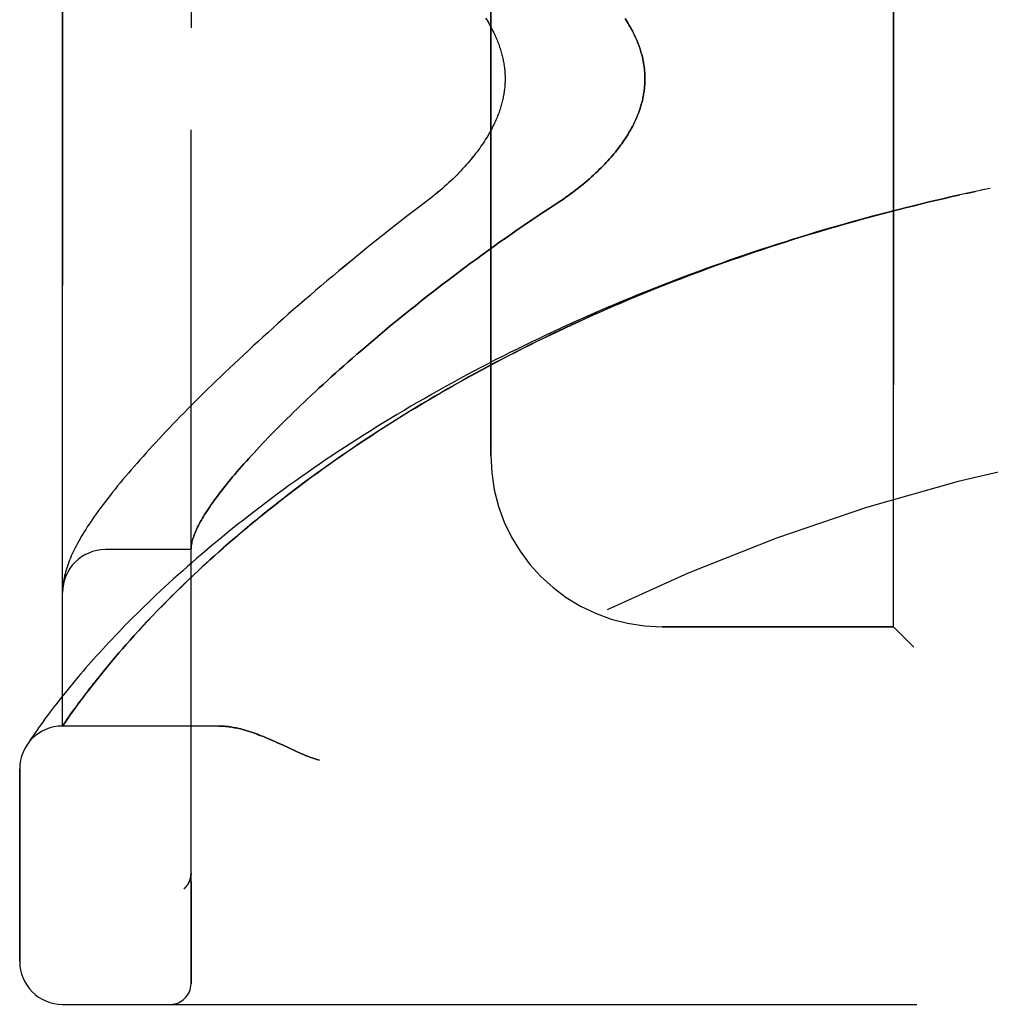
# Model space of a CAD drawing. Header units: inches. Extents: x 0 to 227, y 0 to 147.
# Tile 3 of 256: x 22.67 to 24.09, y 45.14 to 46.58. Entities that reach past the tile are written whole.
import ezdxf

# ---------------------------------------------------------------- set-up
doc = ezdxf.new("R2010")
doc.units = ezdxf.units.IN
doc.header["$LTSCALE"] = 12.466667
doc.header["$MEASUREMENT"] = 0
doc.linetypes.add('HIDDEN', pattern=[0.2, 0.1, -0.1])
doc.layers.add('LEFTHAND_DOOR_ASSEMBLY', color=7, linetype='CONTINUOUS')
doc.layers.add('RIGHTHAND_DOOR_ASSEMBLY', color=7, linetype='CONTINUOUS')

msp = doc.modelspace()

# ---------------------------------------------------------------- linework, layer by layer
at = {"layer": 'LEFTHAND_DOOR_ASSEMBLY', "color": 8, "linetype": 'HIDDEN'}
for p, q in [((22.9195, 45.1711), (22.9195, 47.8136)), ((22.732, 45.5474), (22.732, 47.4374)), ((23.9445, 45.6924), (23.9445, 47.2924)), ((23.357, 45.9424), (23.357, 47.0424)), ((24.0749, 46.33), (24.0629, 46.3275)), ((24.086, 46.3324), (24.0745, 46.33)), ((24.0281, 46.3198), (24.0414, 46.3228)), ((24.0526, 46.3252), (24.0397, 46.3224)), ((24.0513, 46.325), (24.0637, 46.3277)), ((22.9195, 45.8049), (22.7945, 45.8049)), ((22.7329, 45.7551), (22.7328, 45.7544)), ((22.733, 45.7558), (22.7329, 45.7551)), ((22.7322, 45.7486), (22.7321, 45.7479)), ((22.7323, 45.7499), (22.7322, 45.7492)), ((22.7322, 45.7492), (22.7322, 45.7486)), ((22.7324, 45.7513), (22.7323, 45.7506)), ((22.7323, 45.7506), (22.7323, 45.7499)), ((22.7326, 45.753), (22.7325, 45.7523)), ((22.7327, 45.7537), (22.7326, 45.753)), ((22.7328, 45.7544), (22.7327, 45.7537)), ((22.8632, 45.7081), (22.8707, 45.7159)), ((22.8707, 45.7159), (22.8785, 45.7239)), ((22.8493, 45.6933), (22.8561, 45.7006)), ((22.8561, 45.7006), (22.8632, 45.7081)), ((22.8366, 45.6794), (22.8428, 45.6863)), ((22.8428, 45.6863), (22.8493, 45.6933)), ((23.9445, 45.6924), (23.607, 45.6924)), ((23.9445, 45.6924), (23.9745, 45.6624)), ((22.825, 45.6664), (22.8307, 45.6728)), ((22.8307, 45.6728), (22.8366, 45.6794)), ((22.8143, 45.6542), (22.8196, 45.6602)), ((22.8196, 45.6602), (22.825, 45.6664)), ((22.7999, 45.6372), (22.8045, 45.6427)), ((22.8045, 45.6427), (22.8093, 45.6483)), ((22.8093, 45.6483), (22.8143, 45.6542)), ((22.7872, 45.6217), (22.7913, 45.6267)), ((22.7913, 45.6267), (22.7955, 45.6318)), ((22.7955, 45.6318), (22.7999, 45.6372)), ((22.7483, 45.6113), (22.742, 45.6037)), ((22.7796, 45.6121), (22.7833, 45.6168)), ((22.7833, 45.6168), (22.7872, 45.6217)), ((22.742, 45.6037), (22.7361, 45.5964)), ((22.7677, 45.5968), (22.7709, 45.601)), ((22.7709, 45.601), (22.7743, 45.6053)), ((22.7361, 45.5964), (22.7306, 45.5895)), ((22.756, 45.5813), (22.7601, 45.5868)), ((22.7601, 45.5868), (22.7646, 45.5927)), ((22.7646, 45.5927), (22.7677, 45.5968)), ((22.7141, 45.5681), (22.7101, 45.5628)), ((22.7184, 45.5738), (22.7141, 45.5681)), ((22.723, 45.5798), (22.7184, 45.5738)), ((22.7453, 45.5666), (22.7486, 45.5712)), ((22.7486, 45.5712), (22.7522, 45.5761)), ((22.7522, 45.5761), (22.756, 45.5813)), ((22.7064, 45.5578), (22.703, 45.5531)), ((22.7101, 45.5628), (22.7064, 45.5578)), ((22.7361, 45.5534), (22.7388, 45.5574)), ((22.7388, 45.5574), (22.7423, 45.5623)), ((22.7423, 45.5623), (22.7453, 45.5666)), ((22.6945, 45.5411), (22.6921, 45.5377)), ((22.6971, 45.5448), (22.6945, 45.5411)), ((22.6999, 45.5488), (22.6971, 45.5448)), ((22.703, 45.5531), (22.6999, 45.5488)), ((22.732, 45.5474), (22.7361, 45.5534)), ((22.96, 45.5474), (22.732, 45.5474)), ((22.6849, 45.5271), (22.6831, 45.5243)), ((22.6872, 45.5305), (22.6849, 45.5271)), ((22.69, 45.5346), (22.6872, 45.5305)), ((22.6921, 45.5377), (22.69, 45.5346)), ((22.6812, 45.5215), (22.6795, 45.5189)), ((22.6831, 45.5243), (22.6812, 45.5215)), ((23.0458, 45.5231), (23.0539, 45.5193)), ((23.0539, 45.5193), (23.0707, 45.5115)), ((22.6695, 45.2036), (22.6695, 45.4849)), ((22.9195, 45.3324), (22.9195, 45.3322)), ((22.9092, 45.3098), (22.9094, 45.31)), ((22.732, 45.1411), (24.7957, 45.1411))]:
    msp.add_line(p, q, dxfattribs=at)
for points in [[(23.3494, 46.5808), (23.351, 46.5783), (23.3525, 46.5758), (23.3539, 46.5734), (23.3552, 46.5711), (23.3565, 46.5687), (23.3578, 46.5664), (23.359, 46.5641), (23.3602, 46.5618), (23.3613, 46.5596), (23.3623, 46.5574), (23.3633, 46.5552), (23.3643, 46.553), (23.3652, 46.5509), (23.3661, 46.5488), (23.3669, 46.5467), (23.3677, 46.5447), (23.3685, 46.5427), (23.3692, 46.5407), (23.3699, 46.5387), (23.3705, 46.5368), (23.3712, 46.5349), (23.3717, 46.533), (23.3723, 46.5311), (23.3728, 46.5293), (23.3733, 46.5275), (23.3737, 46.5257), (23.3742, 46.5239), (23.3746, 46.5221), (23.375, 46.5204), (23.3753, 46.5186), (23.3756, 46.5169), (23.3759, 46.5152), (23.3762, 46.5135), (23.3765, 46.5118), (23.3767, 46.5102), (23.3769, 46.5085), (23.3771, 46.5069), (23.3773, 46.5052), (23.3774, 46.5036), (23.3775, 46.502), (23.3776, 46.5004), (23.3777, 46.4988), (23.3778, 46.4972), (23.3778, 46.4956), (23.3779, 46.494), (23.3779, 46.4924), (23.3779, 46.4908), (23.3778, 46.4892), (23.3778, 46.4876), (23.3777, 46.486), (23.3776, 46.4844), (23.3775, 46.4828), (23.3774, 46.4812), (23.3773, 46.4795), (23.3771, 46.4779), (23.3769, 46.4763), (23.3767, 46.4746), (23.3765, 46.4729), (23.3762, 46.4713), (23.3759, 46.4696), (23.3756, 46.4679), (23.3753, 46.4662), (23.375, 46.4644), (23.3746, 46.4627), (23.3742, 46.4609), (23.3737, 46.4591), (23.3733, 46.4573), (23.3728, 46.4555), (23.3723, 46.4537), (23.3717, 46.4518), (23.3712, 46.4499), (23.3705, 46.448), (23.3699, 46.446), (23.3692, 46.4441), (23.3685, 46.4421), (23.3677, 46.4401), (23.3669, 46.438), (23.3661, 46.436), (23.3652, 46.4339), (23.3643, 46.4318), (23.3633, 46.4296), (23.3623, 46.4274), (23.3613, 46.4252), (23.3602, 46.423), (23.359, 46.4207), (23.3578, 46.4184), (23.3565, 46.4161), (23.3552, 46.4137), (23.3539, 46.4113), (23.3525, 46.4089), (23.351, 46.4065), (23.3494, 46.404), (23.3478, 46.4015), (23.3462, 46.399), (23.3445, 46.3964), (23.3427, 46.3938), (23.3408, 46.3912), (23.3389, 46.3885), (23.3369, 46.3858), (23.3348, 46.3831), (23.3327, 46.3804), (23.3305, 46.3776), (23.3282, 46.3749), (23.3259, 46.3721), (23.3235, 46.3693), (23.3211, 46.3665), (23.3185, 46.3636), (23.3159, 46.3608), (23.3133, 46.3579), (23.3105, 46.3551), (23.3077, 46.3522), (23.3049, 46.3493), (23.3019, 46.3465), (23.2989, 46.3436), (23.2959, 46.3407), (23.2928, 46.3379), (23.2896, 46.335), (23.2864, 46.3322), (23.2831, 46.3294), (23.2798, 46.3265), (23.2765, 46.3238), (23.2731, 46.321), (23.2696, 46.3183), (23.2662, 46.3156)], [(23.553, 46.5802), (23.5545, 46.5779), (23.5559, 46.5756), (23.5573, 46.5733), (23.5587, 46.5711), (23.56, 46.5689), (23.5612, 46.5666), (23.5624, 46.5645), (23.5636, 46.5623), (23.5647, 46.5601), (23.5658, 46.558), (23.5668, 46.5559), (23.5678, 46.5538), (23.5687, 46.5517), (23.5696, 46.5496), (23.5705, 46.5476), (23.5713, 46.5456), (23.5721, 46.5435), (23.5729, 46.5415), (23.5736, 46.5395), (23.5743, 46.5375), (23.575, 46.5356), (23.5756, 46.5336), (23.5762, 46.5316), (23.5767, 46.5297), (23.5773, 46.5278), (23.5778, 46.5259), (23.5782, 46.5239), (23.5787, 46.522), (23.5791, 46.5202), (23.5794, 46.5183), (23.5798, 46.5164), (23.5801, 46.5145), (23.5804, 46.5126), (23.5807, 46.5108), (23.5809, 46.5089), (23.5812, 46.5071), (23.5813, 46.5052), (23.5815, 46.5034), (23.5817, 46.5016), (23.5818, 46.4997), (23.5819, 46.4979), (23.5819, 46.4961), (23.582, 46.4942), (23.582, 46.4924), (23.582, 46.4906), (23.5819, 46.4887), (23.5819, 46.4869), (23.5818, 46.4851), (23.5817, 46.4832), (23.5815, 46.4814), (23.5813, 46.4796), (23.5812, 46.4777), (23.5809, 46.4759), (23.5807, 46.474), (23.5804, 46.4721), (23.5801, 46.4703), (23.5798, 46.4684), (23.5794, 46.4665), (23.5791, 46.4646), (23.5787, 46.4627), (23.5782, 46.4608), (23.5778, 46.4589), (23.5773, 46.457), (23.5767, 46.4551), (23.5762, 46.4531), (23.5756, 46.4512), (23.575, 46.4492), (23.5743, 46.4473), (23.5736, 46.4453), (23.5729, 46.4433), (23.5721, 46.4413), (23.5713, 46.4392), (23.5705, 46.4372), (23.5696, 46.4351), (23.5687, 46.4331), (23.5678, 46.431), (23.5668, 46.4289), (23.5658, 46.4268), (23.5647, 46.4246), (23.5636, 46.4225), (23.5624, 46.4203), (23.5612, 46.4181), (23.56, 46.4159), (23.5587, 46.4137), (23.5573, 46.4115), (23.5559, 46.4092), (23.5545, 46.4069), (23.553, 46.4046), (23.5514, 46.4023), (23.5498, 46.3999), (23.5481, 46.3976), (23.5464, 46.3952), (23.5446, 46.3928), (23.5427, 46.3904), (23.5408, 46.3879), (23.5389, 46.3854), (23.5368, 46.3829), (23.5347, 46.3804), (23.5325, 46.3779), (23.5303, 46.3754), (23.528, 46.3728), (23.5256, 46.3702), (23.5232, 46.3676), (23.5206, 46.365), (23.518, 46.3624), (23.5154, 46.3597), (23.5126, 46.3571), (23.5098, 46.3544), (23.5069, 46.3517), (23.5039, 46.349), (23.5009, 46.3463), (23.4978, 46.3436), (23.4946, 46.3409), (23.4913, 46.3382), (23.488, 46.3355), (23.4846, 46.3328), (23.4812, 46.3301), (23.4776, 46.3274), (23.474, 46.3247), (23.4704, 46.322), (23.4667, 46.3194), (23.4629, 46.3167), (23.4591, 46.3141), (23.4552, 46.3115)], [(23.2662, 46.3156), (23.2532, 46.3057), (23.2436, 46.2984), (23.2341, 46.2911), (23.2247, 46.2838), (23.2154, 46.2765), (23.2061, 46.2692), (23.1969, 46.2619), (23.1878, 46.2547), (23.1787, 46.2474), (23.1698, 46.2402), (23.1609, 46.2329), (23.1521, 46.2257), (23.1434, 46.2185), (23.1348, 46.2114), (23.1263, 46.2043), (23.1179, 46.1972), (23.1096, 46.1901), (23.1013, 46.1831), (23.0932, 46.1761), (23.0851, 46.1691), (23.0772, 46.1622), (23.0693, 46.1553), (23.0615, 46.1485), (23.0539, 46.1417), (23.0463, 46.1349), (23.0388, 46.1282), (23.0314, 46.1216), (23.0241, 46.115), (23.0169, 46.1084), (23.0098, 46.1019), (23.0029, 46.0954), (22.996, 46.089), (22.9892, 46.0827), (22.9825, 46.0763), (22.9758, 46.0701), (22.9693, 46.0639), (22.9629, 46.0577), (22.9566, 46.0517), (22.9504, 46.0456), (22.9442, 46.0396), (22.9382, 46.0337), (22.9323, 46.0278), (22.9264, 46.022), (22.9206, 46.0162), (22.915, 46.0105), (22.9094, 46.0048), (22.9039, 45.9992), (22.8985, 45.9937), (22.8932, 45.9882), (22.888, 45.9827), (22.8829, 45.9774), (22.8779, 45.972), (22.8729, 45.9667), (22.8681, 45.9615), (22.8633, 45.9563), (22.8586, 45.9512), (22.854, 45.9461), (22.8495, 45.9411), (22.845, 45.9361), (22.8407, 45.9312), (22.8364, 45.9263), (22.8322, 45.9214), (22.8281, 45.9166), (22.824, 45.9119), (22.8201, 45.9072), (22.8162, 45.9025), (22.8124, 45.8979), (22.8087, 45.8933), (22.805, 45.8887), (22.8015, 45.8842), (22.7979, 45.8797), (22.7945, 45.8752), (22.7911, 45.8708), (22.7878, 45.8664), (22.7847, 45.862), (22.7816, 45.8578), (22.7786, 45.8536), (22.7758, 45.8495), (22.7731, 45.8456), (22.7705, 45.8417), (22.7681, 45.838), (22.7658, 45.8343), (22.7635, 45.8308), (22.7614, 45.8273), (22.7594, 45.8239), (22.7575, 45.8206), (22.7556, 45.8173), (22.7538, 45.8141), (22.7522, 45.811), (22.7505, 45.8078), (22.749, 45.8047), (22.7475, 45.8017), (22.7461, 45.7987), (22.7448, 45.7957), (22.7435, 45.7927), (22.7423, 45.7898), (22.7411, 45.7868), (22.74, 45.7839), (22.739, 45.781), (22.7381, 45.7781), (22.7372, 45.7752), (22.7364, 45.7723), (22.7356, 45.7695), (22.7349, 45.7666), (22.7343, 45.7639), (22.7338, 45.7611), (22.7333, 45.7584), (22.733, 45.7558)], [(24.0281, 46.3198), (24.0165, 46.3171), (24.0049, 46.3144), (23.9933, 46.3117), (23.9817, 46.3089), (23.9701, 46.306), (23.9585, 46.3031), (23.9469, 46.3002), (23.9354, 46.2972), (23.9238, 46.2942), (23.9122, 46.2911), (23.9007, 46.2879), (23.8891, 46.2848), (23.8775, 46.2815), (23.866, 46.2783), (23.8545, 46.275), (23.8429, 46.2716), (23.8314, 46.2682), (23.8199, 46.2647), (23.8084, 46.2612), (23.7969, 46.2576), (23.7854, 46.254), (23.774, 46.2504), (23.7625, 46.2467), (23.7511, 46.2429), (23.7396, 46.2391), (23.7282, 46.2353), (23.7168, 46.2314), (23.7054, 46.2274), (23.694, 46.2234), (23.6827, 46.2194), (23.6714, 46.2153), (23.66, 46.2112), (23.6487, 46.207), (23.6374, 46.2027), (23.6262, 46.1985), (23.6149, 46.1941), (23.6037, 46.1898), (23.5925, 46.1853), (23.5813, 46.1809), (23.5702, 46.1763), (23.559, 46.1718), (23.5479, 46.1672), (23.5368, 46.1625), (23.5258, 46.1578), (23.5148, 46.153), (23.5038, 46.1482), (23.4928, 46.1434), (23.4818, 46.1385), (23.4709, 46.1336), (23.46, 46.1286), (23.4492, 46.1236), (23.4384, 46.1185), (23.4276, 46.1134), (23.4168, 46.1082), (23.4061, 46.103), (23.3954, 46.0978), (23.3848, 46.0925), (23.3742, 46.0871), (23.3636, 46.0818), (23.3531, 46.0763), (23.3427, 46.0709), (23.3322, 46.0654), (23.3218, 46.0599), (23.3115, 46.0543), (23.3012, 46.0487), (23.2909, 46.043), (23.2807, 46.0373), (23.2706, 46.0316), (23.2605, 46.0258), (23.2504, 46.02), (23.2404, 46.0142), (23.2305, 46.0083), (23.2206, 46.0024), (23.2108, 45.9965), (23.201, 45.9906), (23.1913, 45.9846), (23.1817, 45.9786), (23.1721, 45.9725), (23.1626, 45.9664), (23.1531, 45.9604), (23.1437, 45.9542), (23.1344, 45.9481), (23.1252, 45.9419), (23.116, 45.9358), (23.1069, 45.9296), (23.0979, 45.9234), (23.0889, 45.9171), (23.08, 45.9109), (23.0712, 45.9046), (23.0625, 45.8984), (23.0539, 45.8921), (23.0454, 45.8858), (23.0369, 45.8796), (23.0285, 45.8733), (23.0202, 45.867), (23.012, 45.8607), (23.0039, 45.8545), (22.9959, 45.8482), (22.988, 45.8419), (22.9802, 45.8357), (22.9724, 45.8295), (22.9648, 45.8232), (22.9573, 45.817), (22.9498, 45.8108), (22.9425, 45.8046), (22.9352, 45.7985), (22.9281, 45.7924), (22.9211, 45.7863), (22.9142, 45.7802), (22.9074, 45.7742), (22.9006, 45.7682), (22.8941, 45.7622), (22.8876, 45.7563), (22.8812, 45.7504), (22.8749, 45.7446), (22.8688, 45.7388), (22.8627, 45.7331), (22.8568, 45.7274), (22.851, 45.7218), (22.8453, 45.7162), (22.8397, 45.7107), (22.8342, 45.7052), (22.8289, 45.6998), (22.8236, 45.6945), (22.8185, 45.6892), (22.8135, 45.684), (22.8086, 45.6789), (22.8038, 45.6738), (22.7991, 45.6689), (22.7946, 45.664), (22.7901, 45.6591), (22.7858, 45.6544), (22.7816, 45.6497), (22.7774, 45.6451), (22.7734, 45.6406), (22.7695, 45.6361), (22.7657, 45.6318), (22.762, 45.6275), (22.7584, 45.6233), (22.7549, 45.6192), (22.7483, 45.6113)], [(22.8785, 45.7239), (22.8867, 45.7322), (22.891, 45.7366), (22.8954, 45.7409), (22.8999, 45.7454), (22.9046, 45.75), (22.9094, 45.7546), (22.9143, 45.7593), (22.9194, 45.7642), (22.9246, 45.7691), (22.93, 45.7741), (22.9355, 45.7793), (22.9413, 45.7846), (22.9472, 45.79), (22.9533, 45.7956), (22.9597, 45.8012), (22.9662, 45.807), (22.9729, 45.8129), (22.9797, 45.8188), (22.9867, 45.8248), (22.9938, 45.8309), (23.0011, 45.837), (23.0084, 45.8431), (23.0159, 45.8492), (23.0234, 45.8553), (23.031, 45.8615), (23.0387, 45.8676), (23.0465, 45.8737), (23.0544, 45.8799), (23.0624, 45.886), (23.0704, 45.8922), (23.0785, 45.8983), (23.0867, 45.9044), (23.095, 45.9105), (23.1034, 45.9166), (23.1118, 45.9227), (23.1203, 45.9288), (23.1289, 45.9349), (23.1376, 45.9409), (23.1463, 45.947), (23.1551, 45.953), (23.164, 45.9589), (23.1729, 45.9649), (23.1819, 45.9708), (23.1909, 45.9768), (23.2001, 45.9826), (23.2092, 45.9885), (23.2185, 45.9943), (23.2278, 46.0001), (23.2371, 46.0059), (23.2465, 46.0116), (23.256, 46.0173), (23.2655, 46.023), (23.275, 46.0286), (23.2846, 46.0343), (23.2943, 46.0398), (23.304, 46.0453), (23.3138, 46.0508), (23.3236, 46.0563), (23.3334, 46.0617), (23.3433, 46.0671), (23.3532, 46.0724), (23.3632, 46.0777), (23.3732, 46.083), (23.3833, 46.0882), (23.3934, 46.0934), (23.4035, 46.0985), (23.4137, 46.1036), (23.4239, 46.1087), (23.4341, 46.1137), (23.4444, 46.1186), (23.4547, 46.1236), (23.465, 46.1284), (23.4754, 46.1333), (23.4858, 46.1381), (23.4962, 46.1428), (23.5067, 46.1475), (23.5172, 46.1522), (23.5277, 46.1568), (23.5382, 46.1614), (23.5488, 46.1659), (23.5594, 46.1704), (23.57, 46.1748), (23.5806, 46.1792), (23.5913, 46.1836), (23.602, 46.1879), (23.6127, 46.1921), (23.6234, 46.1963), (23.6342, 46.2005), (23.645, 46.2046), (23.6558, 46.2087), (23.6666, 46.2127), (23.6774, 46.2167), (23.6882, 46.2206), (23.6991, 46.2245), (23.71, 46.2283), (23.7209, 46.2321), (23.7318, 46.2359), (23.7427, 46.2396), (23.7537, 46.2433), (23.7646, 46.2469), (23.7756, 46.2505), (23.7866, 46.254), (23.7976, 46.2575), (23.8086, 46.2609), (23.8196, 46.2643), (23.8306, 46.2676), (23.8416, 46.2709), (23.8527, 46.2742), (23.8637, 46.2774), (23.8748, 46.2806), (23.8859, 46.2837), (23.8969, 46.2868), (23.908, 46.2898), (23.9191, 46.2928), (23.9302, 46.2957), (23.9413, 46.2986), (23.9524, 46.3015), (23.9635, 46.3043), (23.9747, 46.3071), (23.9858, 46.3098), (23.9969, 46.3125), (24.008, 46.3151), (24.0192, 46.3177), (24.0303, 46.3203)], [(23.4552, 46.3115), (23.4421, 46.303), (23.433, 46.297), (23.4239, 46.2909), (23.4149, 46.2848), (23.4059, 46.2787), (23.397, 46.2726), (23.3881, 46.2664), (23.3792, 46.2603), (23.3704, 46.2541), (23.3617, 46.2479), (23.353, 46.2416), (23.3444, 46.2354), (23.3359, 46.2292), (23.3274, 46.223), (23.319, 46.2167), (23.3107, 46.2105), (23.3024, 46.2043), (23.2942, 46.1981), (23.2861, 46.1919), (23.2781, 46.1857), (23.2702, 46.1795), (23.2623, 46.1734), (23.2546, 46.1672), (23.2469, 46.1611), (23.2393, 46.155), (23.2318, 46.149), (23.2244, 46.143), (23.217, 46.137), (23.2098, 46.131), (23.2026, 46.1251), (23.1956, 46.1192), (23.1886, 46.1133), (23.1818, 46.1075), (23.175, 46.1017), (23.1683, 46.0959), (23.1617, 46.0902), (23.1552, 46.0846), (23.1488, 46.079), (23.1425, 46.0734), (23.1363, 46.0679), (23.1302, 46.0624), (23.1242, 46.057), (23.1182, 46.0516), (23.1124, 46.0462), (23.1067, 46.041), (23.101, 46.0357), (23.0955, 46.0305), (23.09, 46.0254), (23.0847, 46.0203), (23.0794, 46.0153), (23.0742, 46.0103), (23.0692, 46.0054), (23.0642, 46.0005), (23.0593, 45.9957), (23.0545, 45.991), (23.0498, 45.9863), (23.0452, 45.9816), (23.0406, 45.977), (23.0362, 45.9725), (23.0318, 45.968), (23.0276, 45.9636), (23.0234, 45.9592), (23.0193, 45.9549), (23.0154, 45.9506), (23.0115, 45.9464), (23.0076, 45.9422), (23.0039, 45.9381), (23.0003, 45.9341), (22.9967, 45.9301), (22.9932, 45.9262), (22.9899, 45.9223), (22.9866, 45.9185), (22.9834, 45.9147), (22.9802, 45.911), (22.9772, 45.9073), (22.9742, 45.9037), (22.9713, 45.9002), (22.9685, 45.8967), (22.9658, 45.8932), (22.9632, 45.8898), (22.9606, 45.8865), (22.9582, 45.8832), (22.9558, 45.88), (22.9534, 45.8768), (22.9512, 45.8737), (22.9491, 45.8706), (22.947, 45.8676), (22.945, 45.8647), (22.9431, 45.8618), (22.9412, 45.8589), (22.9394, 45.8561), (22.9378, 45.8534), (22.9361, 45.8507), (22.9346, 45.848), (22.9331, 45.8454), (22.9318, 45.8429), (22.9305, 45.8404), (22.9292, 45.8379), (22.9281, 45.8355), (22.927, 45.8332), (22.926, 45.8309), (22.925, 45.8287), (22.9242, 45.8265), (22.9234, 45.8243), (22.9227, 45.8222), (22.922, 45.8202), (22.9214, 45.8182), (22.9209, 45.8162), (22.9205, 45.8144), (22.9202, 45.8125), (22.9199, 45.8107), (22.9197, 45.8089)], [(22.9197, 45.8089), (22.9196, 45.8085), (22.9196, 45.808), (22.9196, 45.8076), (22.9195, 45.8072), (22.9195, 45.8068), (22.9195, 45.8065), (22.9195, 45.8062), (22.9195, 45.8059)], [(22.7321, 45.7479), (22.7321, 45.7475), (22.7321, 45.7471), (22.7321, 45.7468), (22.7321, 45.7464), (22.732, 45.746), (22.732, 45.7457), (22.732, 45.7453), (22.732, 45.7449), (22.732, 45.7446), (22.732, 45.7442), (22.732, 45.7438), (22.732, 45.7435)], [(22.7325, 45.7523), (22.7325, 45.752), (22.7324, 45.7513)], [(22.7743, 45.6053), (22.7778, 45.6098), (22.7796, 45.6121)], [(22.7306, 45.5895), (22.728, 45.5862), (22.723, 45.5798)], [(22.96, 45.5474), (22.9616, 45.5474), (22.9632, 45.5473), (22.9648, 45.5473), (22.9665, 45.5472), (22.9682, 45.5471), (22.97, 45.5469), (22.9717, 45.5467), (22.9735, 45.5465), (22.9754, 45.5463), (22.9773, 45.546), (22.9792, 45.5457), (22.9811, 45.5454), (22.9831, 45.545), (22.9852, 45.5446), (22.9873, 45.5442), (22.9894, 45.5437), (22.9916, 45.5432), (22.9938, 45.5426), (22.9961, 45.542), (22.9984, 45.5413), (23.0008, 45.5406), (23.0032, 45.5399), (23.0057, 45.5391), (23.0082, 45.5383), (23.0109, 45.5374), (23.0136, 45.5364), (23.0163, 45.5354), (23.0192, 45.5343), (23.0221, 45.5332), (23.0251, 45.532), (23.0283, 45.5307), (23.0315, 45.5294), (23.0349, 45.5279), (23.0383, 45.5264), (23.042, 45.5248), (23.0458, 45.5231)], [(23.0707, 45.5115), (23.0743, 45.5099), (23.0777, 45.5083), (23.0809, 45.5069), (23.0839, 45.5057), (23.0867, 45.5045), (23.0894, 45.5034), (23.0918, 45.5025), (23.0942, 45.5016), (23.0965, 45.5008), (23.0986, 45.5), (23.1008, 45.4993), (23.1029, 45.4986), (23.1049, 45.498), (23.107, 45.4974)], [(22.9195, 45.3322), (22.9195, 45.3318), (22.9195, 45.3312), (22.9194, 45.3306), (22.9194, 45.33), (22.9193, 45.3294), (22.9193, 45.3288), (22.9192, 45.3281), (22.9191, 45.3275), (22.919, 45.3269), (22.9189, 45.3263), (22.9187, 45.3257), (22.9186, 45.3251), (22.9184, 45.3245), (22.9183, 45.324), (22.9181, 45.3234), (22.9179, 45.3228), (22.9177, 45.3222), (22.9175, 45.3217)], [(22.9092, 45.3098), (22.9094, 45.31), (22.9097, 45.3102), (22.9099, 45.3104), (22.9101, 45.3106), (22.9103, 45.3109), (22.9105, 45.3111), (22.9108, 45.3113), (22.911, 45.3115), (22.9112, 45.3117), (22.9114, 45.3119), (22.9116, 45.3121), (22.9118, 45.3124), (22.912, 45.3126), (22.9122, 45.3128), (22.9124, 45.313), (22.9126, 45.3133), (22.9127, 45.3135), (22.9129, 45.3137), (22.9131, 45.3139), (22.9133, 45.3142)], [(22.9175, 45.3217), (22.9173, 45.3211), (22.917, 45.3205), (22.9168, 45.3199), (22.9165, 45.3194), (22.9162, 45.3188), (22.9159, 45.3183), (22.9156, 45.3177), (22.9153, 45.3172), (22.915, 45.3167), (22.9147, 45.3161), (22.9143, 45.3156), (22.914, 45.3151), (22.9136, 45.3147), (22.9133, 45.3142)]]:
    msp.add_lwpolyline(points, dxfattribs=at)
for centre, radius, start, end in [((24.732, 43.2173), 2.7751, 90, 136.1116), ((23.607, 45.9424), 0.25, 180, 270), ((22.7945, 45.7424), 0.0625, 90, 180), ((22.732, 45.4849), 0.0625, 90, 180), ((22.732, 45.2036), 0.0625, 180, 270), ((22.8895, 45.1711), 0.03, 270, 360)]:
    msp.add_arc(centre, radius, start, end, dxfattribs=at)
at = {"layer": 'RIGHTHAND_DOOR_ASSEMBLY', "color": 8, "linetype": 'HIDDEN'}
for p, q in [((22.9195, 47.8136), (22.9195, 45.1711)), ((22.732, 47.4374), (22.732, 45.5474)), ((23.9445, 47.2924), (23.9445, 45.6924)), ((23.357, 47.0424), (23.357, 45.9424)), ((24.0749, 46.33), (24.0629, 46.3275)), ((24.086, 46.3324), (24.0745, 46.33)), ((24.0415, 46.3228), (24.0281, 46.3198)), ((24.0526, 46.3252), (24.0397, 46.3224)), ((24.0637, 46.3277), (24.0513, 46.325)), ((22.9195, 45.8049), (22.7945, 45.8049)), ((22.7329, 45.7551), (22.7328, 45.7544)), ((22.733, 45.7558), (22.7329, 45.7551)), ((22.7322, 45.7482), (22.7321, 45.7475)), ((22.7323, 45.7496), (22.7322, 45.7489)), ((22.7322, 45.7489), (22.7322, 45.7482)), ((22.7324, 45.7509), (22.7323, 45.7503)), ((22.7323, 45.7503), (22.7323, 45.7496)), ((22.7325, 45.7523), (22.7324, 45.7516)), ((22.7324, 45.7516), (22.7324, 45.7509)), ((22.7326, 45.753), (22.7325, 45.7523)), ((22.7327, 45.7537), (22.7326, 45.753)), ((22.7328, 45.7544), (22.7327, 45.7537)), ((22.8708, 45.7161), (22.8634, 45.7083)), ((22.8787, 45.7241), (22.8708, 45.7161)), ((22.8562, 45.7008), (22.8494, 45.6935)), ((22.8634, 45.7083), (22.8562, 45.7008)), ((22.8429, 45.6864), (22.8367, 45.6796)), ((22.8494, 45.6935), (22.8429, 45.6864)), ((23.607, 45.6924), (23.9445, 45.6924)), ((23.9745, 45.6624), (23.9445, 45.6924)), ((22.8308, 45.6729), (22.8251, 45.6665)), ((22.8367, 45.6796), (22.8308, 45.6729)), ((22.8196, 45.6603), (22.8144, 45.6543)), ((22.8251, 45.6665), (22.8196, 45.6603)), ((22.8046, 45.6427), (22.8, 45.6372)), ((22.8094, 45.6484), (22.8046, 45.6427)), ((22.8144, 45.6543), (22.8094, 45.6484)), ((22.7913, 45.6267), (22.7872, 45.6217)), ((22.7955, 45.6319), (22.7913, 45.6267)), ((22.8, 45.6372), (22.7955, 45.6319)), ((22.7483, 45.6113), (22.742, 45.6037)), ((22.7796, 45.6121), (22.776, 45.6076)), ((22.7833, 45.6168), (22.7796, 45.6121)), ((22.7872, 45.6217), (22.7833, 45.6168)), ((22.742, 45.6037), (22.7361, 45.5964)), ((22.7693, 45.5989), (22.7661, 45.5947)), ((22.7726, 45.6031), (22.7693, 45.5989)), ((22.776, 45.6076), (22.7726, 45.6031)), ((22.7361, 45.5964), (22.7306, 45.5895)), ((22.7574, 45.5831), (22.7534, 45.5778)), ((22.7616, 45.5887), (22.7574, 45.5831)), ((22.7661, 45.5947), (22.7616, 45.5887)), ((22.7141, 45.5681), (22.7101, 45.5628)), ((22.7184, 45.5738), (22.7141, 45.5681)), ((22.723, 45.5798), (22.7184, 45.5738)), ((22.7464, 45.5681), (22.7433, 45.5637)), ((22.7498, 45.5728), (22.7464, 45.5681)), ((22.7534, 45.5778), (22.7498, 45.5728)), ((22.7064, 45.5578), (22.703, 45.5531)), ((22.7101, 45.5628), (22.7064, 45.5578)), ((22.7373, 45.5552), (22.732, 45.5474)), ((22.7405, 45.5597), (22.7373, 45.5552)), ((22.7433, 45.5637), (22.7405, 45.5597)), ((22.6945, 45.5411), (22.6921, 45.5377)), ((22.6971, 45.5448), (22.6945, 45.5411)), ((22.6999, 45.5488), (22.6971, 45.5448)), ((22.703, 45.5531), (22.6999, 45.5488)), ((22.96, 45.5474), (22.732, 45.5474)), ((22.6849, 45.5271), (22.6831, 45.5243)), ((22.6872, 45.5305), (22.6849, 45.5271)), ((22.69, 45.5346), (22.6872, 45.5305)), ((22.6921, 45.5377), (22.69, 45.5346)), ((22.6812, 45.5215), (22.6792, 45.5184)), ((22.6795, 45.5189), (22.6792, 45.5184)), ((22.6795, 45.5189), (22.6798, 45.5194)), ((22.6831, 45.5243), (22.6812, 45.5215)), ((23.054, 45.5193), (23.0458, 45.5231)), ((23.0707, 45.5115), (23.054, 45.5193)), ((22.6695, 45.4849), (22.6695, 45.2036)), ((22.9195, 45.3322), (22.9195, 45.3324)), ((22.9092, 45.3098), (22.9094, 45.31)), ((22.732, 45.1411), (24.7957, 45.1411))]:
    msp.add_line(p, q, dxfattribs=at)
for points in [[(23.3494, 46.5808), (23.351, 46.5783), (23.3525, 46.5759), (23.3539, 46.5734), (23.3552, 46.5711), (23.3565, 46.5687), (23.3578, 46.5664), (23.359, 46.5641), (23.3602, 46.5618), (23.3613, 46.5596), (23.3623, 46.5574), (23.3633, 46.5552), (23.3643, 46.553), (23.3652, 46.5509), (23.3661, 46.5488), (23.3669, 46.5467), (23.3677, 46.5447), (23.3685, 46.5427), (23.3692, 46.5407), (23.3699, 46.5387), (23.3705, 46.5368), (23.3712, 46.5349), (23.3717, 46.533), (23.3723, 46.5311), (23.3728, 46.5293), (23.3733, 46.5275), (23.3737, 46.5257), (23.3742, 46.5239), (23.3746, 46.5221), (23.375, 46.5204), (23.3753, 46.5186), (23.3756, 46.5169), (23.3759, 46.5152), (23.3762, 46.5135), (23.3765, 46.5118), (23.3767, 46.5102), (23.3769, 46.5085), (23.3771, 46.5069), (23.3773, 46.5053), (23.3774, 46.5036), (23.3775, 46.502), (23.3776, 46.5004), (23.3777, 46.4988), (23.3778, 46.4972), (23.3778, 46.4956), (23.3779, 46.494), (23.3779, 46.4924), (23.3779, 46.4908), (23.3778, 46.4892), (23.3778, 46.4876), (23.3777, 46.486), (23.3776, 46.4844), (23.3775, 46.4828), (23.3774, 46.4812), (23.3773, 46.4795), (23.3771, 46.4779), (23.3769, 46.4763), (23.3767, 46.4746), (23.3765, 46.473), (23.3762, 46.4713), (23.3759, 46.4696), (23.3756, 46.4679), (23.3753, 46.4662), (23.375, 46.4644), (23.3746, 46.4627), (23.3742, 46.4609), (23.3737, 46.4591), (23.3733, 46.4573), (23.3728, 46.4555), (23.3723, 46.4537), (23.3717, 46.4518), (23.3712, 46.4499), (23.3705, 46.448), (23.3699, 46.4461), (23.3692, 46.4441), (23.3685, 46.4421), (23.3677, 46.4401), (23.3669, 46.4381), (23.3661, 46.436), (23.3652, 46.4339), (23.3643, 46.4318), (23.3633, 46.4296), (23.3623, 46.4274), (23.3613, 46.4252), (23.3602, 46.423), (23.359, 46.4207), (23.3578, 46.4184), (23.3565, 46.4161), (23.3552, 46.4137), (23.3539, 46.4114), (23.3525, 46.4089), (23.351, 46.4065), (23.3494, 46.404), (23.3478, 46.4015), (23.3462, 46.399), (23.3445, 46.3964), (23.3427, 46.3938), (23.3408, 46.3912), (23.3389, 46.3885), (23.3369, 46.3858), (23.3348, 46.3831), (23.3327, 46.3804), (23.3305, 46.3777), (23.3283, 46.3749), (23.3259, 46.3721), (23.3235, 46.3693), (23.3211, 46.3665), (23.3185, 46.3636), (23.3159, 46.3608), (23.3133, 46.3579), (23.3105, 46.3551), (23.3077, 46.3522), (23.3049, 46.3493), (23.3019, 46.3465), (23.2989, 46.3436), (23.2959, 46.3407), (23.2928, 46.3379), (23.2896, 46.335), (23.2864, 46.3322), (23.2831, 46.3294), (23.2798, 46.3266), (23.2765, 46.3238), (23.2731, 46.321), (23.2696, 46.3183), (23.2662, 46.3156)], [(23.4552, 46.3115), (23.4591, 46.3141), (23.4629, 46.3167), (23.4667, 46.3194), (23.4704, 46.322), (23.474, 46.3247), (23.4776, 46.3274), (23.4812, 46.3301), (23.4846, 46.3328), (23.488, 46.3355), (23.4913, 46.3382), (23.4946, 46.3409), (23.4978, 46.3436), (23.5009, 46.3463), (23.5039, 46.349), (23.5069, 46.3517), (23.5098, 46.3544), (23.5126, 46.3571), (23.5154, 46.3597), (23.518, 46.3624), (23.5206, 46.365), (23.5232, 46.3676), (23.5256, 46.3702), (23.528, 46.3728), (23.5303, 46.3754), (23.5325, 46.3779), (23.5347, 46.3804), (23.5368, 46.3829), (23.5389, 46.3854), (23.5408, 46.3879), (23.5427, 46.3904), (23.5446, 46.3928), (23.5464, 46.3952), (23.5481, 46.3976), (23.5498, 46.3999), (23.5514, 46.4023), (23.553, 46.4046), (23.5545, 46.4069), (23.5559, 46.4092), (23.5573, 46.4115), (23.5587, 46.4137), (23.56, 46.4159), (23.5612, 46.4181), (23.5624, 46.4203), (23.5636, 46.4225), (23.5647, 46.4246), (23.5658, 46.4268), (23.5668, 46.4289), (23.5678, 46.431), (23.5687, 46.4331), (23.5696, 46.4351), (23.5705, 46.4372), (23.5713, 46.4392), (23.5721, 46.4413), (23.5729, 46.4433), (23.5736, 46.4453), (23.5743, 46.4473), (23.575, 46.4492), (23.5756, 46.4512), (23.5762, 46.4531), (23.5767, 46.4551), (23.5773, 46.457), (23.5778, 46.4589), (23.5782, 46.4608), (23.5787, 46.4627), (23.5791, 46.4646), (23.5794, 46.4665), (23.5798, 46.4684), (23.5801, 46.4703), (23.5804, 46.4721), (23.5807, 46.474), (23.5809, 46.4759), (23.5812, 46.4777), (23.5813, 46.4796), (23.5815, 46.4814), (23.5817, 46.4832), (23.5818, 46.4851), (23.5819, 46.4869), (23.5819, 46.4887), (23.582, 46.4906), (23.582, 46.4924), (23.582, 46.4942), (23.5819, 46.4961), (23.5819, 46.4979), (23.5818, 46.4997), (23.5817, 46.5016), (23.5815, 46.5034), (23.5813, 46.5052), (23.5812, 46.5071), (23.5809, 46.5089), (23.5807, 46.5108), (23.5804, 46.5126), (23.5801, 46.5145), (23.5798, 46.5164), (23.5794, 46.5183), (23.5791, 46.5202), (23.5787, 46.522), (23.5782, 46.5239), (23.5778, 46.5259), (23.5773, 46.5278), (23.5767, 46.5297), (23.5762, 46.5316), (23.5756, 46.5336), (23.575, 46.5356), (23.5743, 46.5375), (23.5736, 46.5395), (23.5729, 46.5415), (23.5721, 46.5435), (23.5713, 46.5456), (23.5705, 46.5476), (23.5696, 46.5496), (23.5687, 46.5517), (23.5678, 46.5538), (23.5668, 46.5559), (23.5658, 46.558), (23.5647, 46.5601), (23.5636, 46.5623), (23.5624, 46.5645), (23.5612, 46.5666), (23.56, 46.5689), (23.5587, 46.5711), (23.5573, 46.5733), (23.5559, 46.5756), (23.5545, 46.5779), (23.553, 46.5802)], [(23.2662, 46.3156), (23.2532, 46.3057), (23.2436, 46.2984), (23.2341, 46.2911), (23.2247, 46.2838), (23.2154, 46.2765), (23.2061, 46.2692), (23.1969, 46.2619), (23.1878, 46.2547), (23.1787, 46.2474), (23.1698, 46.2402), (23.1609, 46.2329), (23.1521, 46.2257), (23.1435, 46.2186), (23.1348, 46.2114), (23.1263, 46.2043), (23.1179, 46.1972), (23.1096, 46.1901), (23.1013, 46.1831), (23.0932, 46.1761), (23.0851, 46.1691), (23.0772, 46.1622), (23.0693, 46.1553), (23.0615, 46.1485), (23.0539, 46.1417), (23.0463, 46.1349), (23.0388, 46.1282), (23.0314, 46.1216), (23.0241, 46.115), (23.0169, 46.1084), (23.0099, 46.1019), (23.0029, 46.0954), (22.996, 46.089), (22.9892, 46.0827), (22.9825, 46.0764), (22.9759, 46.0701), (22.9693, 46.0639), (22.9629, 46.0578), (22.9566, 46.0517), (22.9504, 46.0456), (22.9442, 46.0396), (22.9382, 46.0337), (22.9323, 46.0278), (22.9264, 46.022), (22.9207, 46.0162), (22.915, 46.0105), (22.9094, 46.0049), (22.9039, 45.9992), (22.8985, 45.9937), (22.8932, 45.9882), (22.888, 45.9828), (22.8829, 45.9774), (22.8779, 45.972), (22.8729, 45.9667), (22.8681, 45.9615), (22.8633, 45.9563), (22.8586, 45.9512), (22.854, 45.9461), (22.8495, 45.9411), (22.845, 45.9361), (22.8407, 45.9312), (22.8364, 45.9263), (22.8322, 45.9214), (22.8281, 45.9166), (22.8241, 45.9119), (22.8201, 45.9072), (22.8162, 45.9025), (22.8124, 45.8979), (22.8087, 45.8933), (22.8051, 45.8887), (22.8015, 45.8842), (22.798, 45.8797), (22.7945, 45.8752), (22.7911, 45.8708), (22.7879, 45.8664), (22.7847, 45.862), (22.7816, 45.8578), (22.7786, 45.8536), (22.7758, 45.8495), (22.7731, 45.8456), (22.7706, 45.8417), (22.7681, 45.838), (22.7658, 45.8344), (22.7636, 45.8308), (22.7614, 45.8273), (22.7594, 45.8239), (22.7575, 45.8206), (22.7556, 45.8173), (22.7539, 45.8141), (22.7522, 45.811), (22.7505, 45.8078), (22.749, 45.8048), (22.7475, 45.8017), (22.7461, 45.7987), (22.7448, 45.7957), (22.7435, 45.7927), (22.7423, 45.7898), (22.7411, 45.7868), (22.74, 45.7839), (22.739, 45.781), (22.7381, 45.7781), (22.7372, 45.7752), (22.7364, 45.7723), (22.7356, 45.7695), (22.7349, 45.7666), (22.7343, 45.7639), (22.7338, 45.7611), (22.7333, 45.7584), (22.733, 45.7558)], [(24.0281, 46.3198), (24.0165, 46.3171), (24.0049, 46.3144), (23.9933, 46.3117), (23.9817, 46.3089), (23.9701, 46.306), (23.9585, 46.3031), (23.9469, 46.3002), (23.9354, 46.2972), (23.9238, 46.2942), (23.9122, 46.2911), (23.9006, 46.2879), (23.8891, 46.2848), (23.8775, 46.2815), (23.866, 46.2783), (23.8545, 46.2749), (23.8429, 46.2716), (23.8314, 46.2682), (23.8199, 46.2647), (23.8084, 46.2612), (23.7969, 46.2576), (23.7854, 46.254), (23.7739, 46.2504), (23.7625, 46.2467), (23.751, 46.2429), (23.7396, 46.2391), (23.7282, 46.2353), (23.7168, 46.2314), (23.7054, 46.2274), (23.694, 46.2234), (23.6827, 46.2194), (23.6713, 46.2153), (23.66, 46.2112), (23.6487, 46.207), (23.6374, 46.2027), (23.6262, 46.1985), (23.6149, 46.1941), (23.6037, 46.1898), (23.5925, 46.1853), (23.5813, 46.1809), (23.5702, 46.1763), (23.559, 46.1718), (23.5479, 46.1672), (23.5368, 46.1625), (23.5258, 46.1578), (23.5147, 46.153), (23.5037, 46.1482), (23.4928, 46.1434), (23.4818, 46.1385), (23.4709, 46.1336), (23.46, 46.1286), (23.4492, 46.1236), (23.4384, 46.1185), (23.4276, 46.1134), (23.4168, 46.1082), (23.4061, 46.103), (23.3954, 46.0978), (23.3848, 46.0925), (23.3742, 46.0871), (23.3636, 46.0818), (23.3531, 46.0763), (23.3426, 46.0709), (23.3322, 46.0654), (23.3218, 46.0599), (23.3115, 46.0543), (23.3012, 46.0487), (23.2909, 46.043), (23.2807, 46.0373), (23.2706, 46.0316), (23.2605, 46.0258), (23.2504, 46.02), (23.2404, 46.0142), (23.2305, 46.0083), (23.2206, 46.0024), (23.2108, 45.9965), (23.201, 45.9906), (23.1913, 45.9846), (23.1817, 45.9786), (23.1721, 45.9725), (23.1626, 45.9664), (23.1531, 45.9604), (23.1437, 45.9542), (23.1344, 45.9481), (23.1252, 45.9419), (23.116, 45.9358), (23.1069, 45.9296), (23.0979, 45.9234), (23.0889, 45.9171), (23.08, 45.9109), (23.0712, 45.9046), (23.0625, 45.8984), (23.0539, 45.8921), (23.0454, 45.8858), (23.0369, 45.8796), (23.0285, 45.8733), (23.0202, 45.867), (23.012, 45.8607), (23.0039, 45.8545), (22.9959, 45.8482), (22.988, 45.8419), (22.9802, 45.8357), (22.9724, 45.8295), (22.9648, 45.8232), (22.9573, 45.817), (22.9498, 45.8108), (22.9425, 45.8046), (22.9352, 45.7985), (22.9281, 45.7924), (22.9211, 45.7863), (22.9142, 45.7802), (22.9074, 45.7742), (22.9006, 45.7682), (22.8941, 45.7622), (22.8876, 45.7563), (22.8812, 45.7504), (22.8749, 45.7446), (22.8688, 45.7388), (22.8627, 45.7331), (22.8568, 45.7274), (22.851, 45.7218), (22.8453, 45.7162), (22.8397, 45.7107), (22.8342, 45.7052), (22.8289, 45.6998), (22.8236, 45.6945), (22.8185, 45.6892), (22.8135, 45.684), (22.8086, 45.6789), (22.8038, 45.6738), (22.7991, 45.6689), (22.7946, 45.664), (22.7901, 45.6591), (22.7858, 45.6544), (22.7816, 45.6497), (22.7774, 45.6451), (22.7734, 45.6406), (22.7695, 45.6361), (22.7657, 45.6318), (22.762, 45.6275), (22.7584, 45.6233), (22.7549, 45.6192), (22.7483, 45.6113)], [(24.0303, 46.3203), (24.0192, 46.3177), (24.0081, 46.3151), (23.997, 46.3125), (23.9858, 46.3098), (23.9747, 46.3071), (23.9636, 46.3043), (23.9525, 46.3015), (23.9414, 46.2987), (23.9303, 46.2958), (23.9192, 46.2928), (23.9081, 46.2898), (23.8971, 46.2868), (23.886, 46.2837), (23.8749, 46.2806), (23.8639, 46.2775), (23.8528, 46.2742), (23.8418, 46.271), (23.8308, 46.2677), (23.8197, 46.2644), (23.8087, 46.261), (23.7977, 46.2575), (23.7868, 46.254), (23.7758, 46.2505), (23.7648, 46.247), (23.7539, 46.2433), (23.7429, 46.2397), (23.732, 46.236), (23.7211, 46.2322), (23.7102, 46.2284), (23.6994, 46.2246), (23.6885, 46.2207), (23.6777, 46.2168), (23.6668, 46.2128), (23.656, 46.2088), (23.6452, 46.2047), (23.6345, 46.2006), (23.6237, 46.1964), (23.613, 46.1922), (23.6023, 46.188), (23.5916, 46.1837), (23.581, 46.1793), (23.5703, 46.1749), (23.5597, 46.1705), (23.5491, 46.166), (23.5386, 46.1615), (23.528, 46.157), (23.5175, 46.1523), (23.507, 46.1477), (23.4966, 46.143), (23.4862, 46.1382), (23.4758, 46.1335), (23.4654, 46.1286), (23.4551, 46.1238), (23.4448, 46.1188), (23.4345, 46.1139), (23.4243, 46.1089), (23.4141, 46.1038), (23.4039, 46.0987), (23.3938, 46.0936), (23.3837, 46.0884), (23.3736, 46.0832), (23.3636, 46.078), (23.3537, 46.0727), (23.3437, 46.0673), (23.3339, 46.062), (23.324, 46.0565), (23.3142, 46.0511), (23.3045, 46.0456), (23.2948, 46.0401), (23.2851, 46.0345), (23.2755, 46.0289), (23.2659, 46.0233), (23.2564, 46.0176), (23.247, 46.0119), (23.2376, 46.0062), (23.2282, 46.0004), (23.219, 45.9946), (23.2097, 45.9888), (23.2005, 45.983), (23.1914, 45.9771), (23.1824, 45.9712), (23.1734, 45.9652), (23.1645, 45.9593), (23.1556, 45.9533), (23.1468, 45.9473), (23.1381, 45.9413), (23.1294, 45.9352), (23.1209, 45.9292), (23.1123, 45.9231), (23.1039, 45.917), (23.0955, 45.9109), (23.0873, 45.9048), (23.079, 45.8987), (23.0709, 45.8926), (23.0629, 45.8864), (23.0549, 45.8803), (23.047, 45.8741), (23.0392, 45.868), (23.0315, 45.8619), (23.0239, 45.8557), (23.0164, 45.8496), (23.0089, 45.8435), (23.0016, 45.8374), (22.9944, 45.8313), (22.9872, 45.8252), (22.9802, 45.8192), (22.9733, 45.8133), (22.9666, 45.8074), (22.9601, 45.8016), (22.9538, 45.7959), (22.9476, 45.7904), (22.9416, 45.7849), (22.9359, 45.7796), (22.9303, 45.7745), (22.9249, 45.7694), (22.9197, 45.7644), (22.9146, 45.7596), (22.9097, 45.7549), (22.9049, 45.7502), (22.9002, 45.7457), (22.8957, 45.7412), (22.8912, 45.7368), (22.8869, 45.7325), (22.8787, 45.7241)], [(22.9197, 45.8089), (22.9199, 45.8107), (22.9202, 45.8125), (22.9205, 45.8144), (22.9209, 45.8162), (22.9214, 45.8182), (22.922, 45.8202), (22.9227, 45.8222), (22.9234, 45.8243), (22.9242, 45.8265), (22.925, 45.8287), (22.926, 45.8309), (22.927, 45.8332), (22.9281, 45.8355), (22.9292, 45.8379), (22.9305, 45.8404), (22.9318, 45.8429), (22.9331, 45.8454), (22.9346, 45.848), (22.9361, 45.8507), (22.9378, 45.8534), (22.9394, 45.8561), (22.9412, 45.8589), (22.9431, 45.8618), (22.945, 45.8647), (22.947, 45.8676), (22.9491, 45.8706), (22.9512, 45.8737), (22.9534, 45.8768), (22.9558, 45.88), (22.9582, 45.8832), (22.9606, 45.8865), (22.9632, 45.8898), (22.9658, 45.8932), (22.9685, 45.8967), (22.9713, 45.9002), (22.9742, 45.9037), (22.9772, 45.9073), (22.9802, 45.911), (22.9834, 45.9147), (22.9866, 45.9185), (22.9899, 45.9223), (22.9932, 45.9262), (22.9967, 45.9301), (23.0003, 45.9341), (23.0039, 45.9381), (23.0076, 45.9422), (23.0115, 45.9464), (23.0154, 45.9506), (23.0193, 45.9549), (23.0234, 45.9592), (23.0276, 45.9636), (23.0318, 45.968), (23.0362, 45.9725), (23.0406, 45.977), (23.0452, 45.9816), (23.0498, 45.9863), (23.0545, 45.991), (23.0593, 45.9957), (23.0642, 46.0005), (23.0692, 46.0054), (23.0742, 46.0103), (23.0794, 46.0153), (23.0847, 46.0203), (23.09, 46.0254), (23.0955, 46.0305), (23.101, 46.0357), (23.1067, 46.041), (23.1124, 46.0462), (23.1182, 46.0516), (23.1242, 46.057), (23.1302, 46.0624), (23.1363, 46.0679), (23.1425, 46.0734), (23.1488, 46.079), (23.1552, 46.0846), (23.1617, 46.0902), (23.1683, 46.0959), (23.175, 46.1017), (23.1818, 46.1075), (23.1886, 46.1133), (23.1956, 46.1192), (23.2026, 46.1251), (23.2098, 46.131), (23.217, 46.137), (23.2244, 46.143), (23.2318, 46.149), (23.2393, 46.155), (23.2469, 46.1611), (23.2546, 46.1672), (23.2623, 46.1734), (23.2702, 46.1795), (23.2781, 46.1857), (23.2861, 46.1919), (23.2942, 46.1981), (23.3024, 46.2043), (23.3107, 46.2105), (23.319, 46.2167), (23.3274, 46.223), (23.3359, 46.2292), (23.3444, 46.2354), (23.353, 46.2416), (23.3617, 46.2479), (23.3704, 46.2541), (23.3792, 46.2603), (23.3881, 46.2664), (23.397, 46.2726), (23.4059, 46.2787), (23.4149, 46.2848), (23.4239, 46.2909), (23.433, 46.297), (23.4421, 46.303), (23.4552, 46.3115)], [(22.9195, 45.8059), (22.9195, 45.8062), (22.9195, 45.8065), (22.9195, 45.8068), (22.9195, 45.8072), (22.9196, 45.8076), (22.9196, 45.808), (22.9196, 45.8085), (22.9197, 45.8089)], [(22.7321, 45.7475), (22.7321, 45.7471), (22.7321, 45.7468), (22.7321, 45.7464), (22.732, 45.746), (22.732, 45.7457), (22.732, 45.7453), (22.732, 45.7449), (22.732, 45.7446), (22.732, 45.7442), (22.732, 45.7438), (22.732, 45.7435)], [(22.7306, 45.5895), (22.728, 45.5862), (22.723, 45.5798)], [(23.0458, 45.5231), (23.042, 45.5248), (23.0384, 45.5264), (23.0349, 45.5279), (23.0315, 45.5294), (23.0283, 45.5307), (23.0251, 45.532), (23.0221, 45.5332), (23.0192, 45.5343), (23.0163, 45.5354), (23.0136, 45.5364), (23.0109, 45.5374), (23.0082, 45.5383), (23.0057, 45.5391), (23.0032, 45.5399), (23.0008, 45.5406), (22.9984, 45.5413), (22.9961, 45.542), (22.9938, 45.5426), (22.9916, 45.5432), (22.9894, 45.5437), (22.9873, 45.5442), (22.9852, 45.5446), (22.9831, 45.545), (22.9811, 45.5454), (22.9792, 45.5457), (22.9773, 45.546), (22.9754, 45.5463), (22.9735, 45.5465), (22.9717, 45.5467), (22.97, 45.5469), (22.9682, 45.5471), (22.9665, 45.5472), (22.9648, 45.5473), (22.9632, 45.5473), (22.9616, 45.5474), (22.96, 45.5474)], [(23.107, 45.4974), (23.1049, 45.498), (23.1029, 45.4986), (23.1008, 45.4993), (23.0986, 45.5), (23.0965, 45.5008), (23.0942, 45.5016), (23.0918, 45.5025), (23.0894, 45.5034), (23.0867, 45.5045), (23.0839, 45.5057), (23.0809, 45.5069), (23.0777, 45.5083), (23.0743, 45.5099), (23.0707, 45.5115)], [(22.9174, 45.3215), (22.9177, 45.3221), (22.9179, 45.3227), (22.9181, 45.3233), (22.9182, 45.3239), (22.9184, 45.3245), (22.9186, 45.325), (22.9187, 45.3256), (22.9188, 45.3263), (22.919, 45.3269), (22.9191, 45.3275), (22.9192, 45.3281), (22.9193, 45.3287), (22.9193, 45.3293), (22.9194, 45.3299), (22.9194, 45.3306), (22.9195, 45.3312), (22.9195, 45.3318), (22.9195, 45.3322)], [(22.9133, 45.3142), (22.9131, 45.314), (22.9129, 45.3137), (22.9127, 45.3135), (22.9126, 45.3133), (22.9124, 45.313), (22.9122, 45.3128), (22.912, 45.3126), (22.9118, 45.3124), (22.9116, 45.3122), (22.9114, 45.3119), (22.9112, 45.3117), (22.911, 45.3115), (22.9108, 45.3113), (22.9106, 45.3111), (22.9103, 45.3109), (22.9101, 45.3107), (22.9099, 45.3104), (22.9097, 45.3102), (22.9094, 45.31), (22.9092, 45.3098)], [(22.9133, 45.3142), (22.9137, 45.3147), (22.914, 45.3151), (22.9143, 45.3156), (22.9147, 45.3161), (22.915, 45.3166), (22.9153, 45.3172), (22.9156, 45.3177), (22.9159, 45.3182), (22.9162, 45.3187), (22.9165, 45.3193), (22.9167, 45.3198), (22.917, 45.3204), (22.9172, 45.321), (22.9174, 45.3215)]]:
    msp.add_lwpolyline(points, dxfattribs=at)
for centre, radius, start, end in [((24.732, 43.2173), 2.7751, 90, 136.1116), ((23.607, 45.9424), 0.25, 180, 270), ((22.7945, 45.7424), 0.0625, 90, 180), ((22.732, 45.4849), 0.0625, 90, 180), ((22.732, 45.2036), 0.0625, 180, 270), ((22.8895, 45.1711), 0.03, 270, 360)]:
    msp.add_arc(centre, radius, start, end, dxfattribs=at)

doc.saveas('drawing.dxf')
